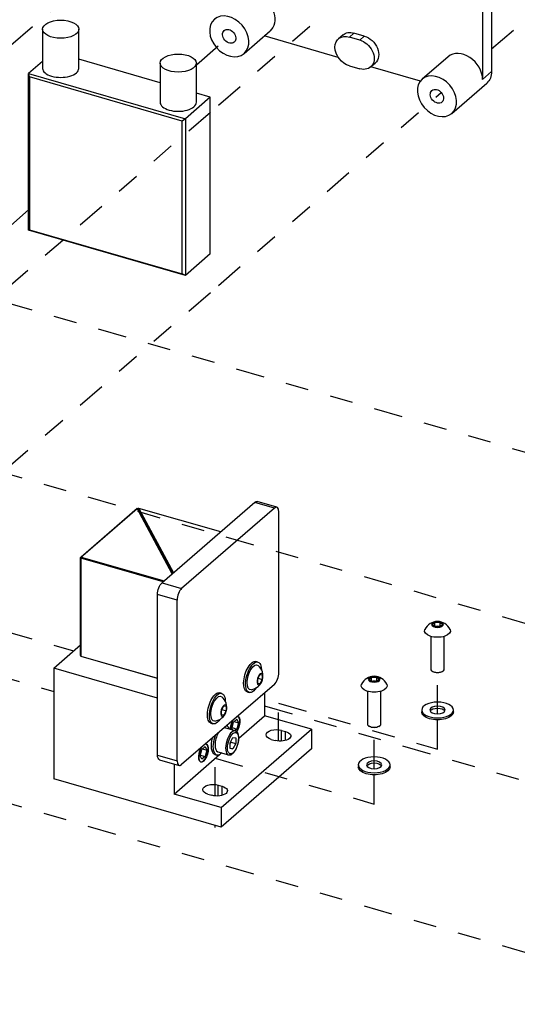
# Model space of a CAD drawing. Extents: x 0.3 to 39, y 0.1 to 10.9.
# Tile 24 of 26: x 33.2 to 35.3, y 4.1 to 8.4. Entities that reach past the tile are written whole.
import ezdxf

# ---------------------------------------------------------------- set-up
doc = ezdxf.new("R2010")
doc.units = 0
doc.header["$LTSCALE"] = 0.5
doc.header["$MEASUREMENT"] = 0
doc.linetypes.add('ONS_PHANTOM', pattern=[0.5, 0.25, -0.05, 0.05, -0.05, 0.05, -0.05])
for name, color, linetype in [('EXPLODE_LINES', 7, 'ONS_PHANTOM'), ('TANGENT_LINES', 7, 'CONTINUOUS'), ('VISIBLE', 7, 'CONTINUOUS')]:
    doc.layers.add(name, color=color, linetype=linetype)

msp = doc.modelspace()

# ---------------------------------------------------------------- linework, layer by layer
at = {"layer": 'EXPLODE_LINES'}
for p, q in [((33.1124, 8.3076), (34.0815, 9.1469)), ((35.2038, 8.2914), (35.9532, 8.9404)), ((34.0159, 8.0468), (34.985, 8.886)), ((33.9196, 8.2225), (34.0815, 8.3627)), ((34.0159, 7.2626), (34.985, 8.1018)), ((32.9413, 7.1162), (34.0159, 8.0468)), ((33.1124, 7.5234), (33.19, 7.5907)), ((32.8917, 7.2465), (35.933, 6.3686)), ((32.9413, 6.332), (34.0159, 7.2626)), ((32.247, 6.6882), (35.2883, 5.8103)), ((32.2356, 5.8022), (33.2991, 5.4952)), ((32.8917, 5.8145), (33.3857, 5.6719)), ((35.2883, 5.8103), (36.1356, 5.5657)), ((34.9685, 5.3977), (34.9685, 5.5762)), ((34.2764, 5.2793), (34.2764, 5.4438)), ((34.2764, 5.4438), (34.9685, 5.244)), ((34.2161, 5.4322), (35.3251, 5.112)), ((34.9685, 5.244), (34.9685, 5.3715)), ((34.6929, 5.159), (34.6929, 5.3376)), ((32.247, 5.2562), (35.2883, 4.3782)), ((34.0008, 5.0406), (34.0008, 5.2051)), ((34.0008, 5.2051), (34.6929, 5.0053)), ((34.6929, 5.0053), (34.6929, 5.1328)), ((34.0008, 4.9034), (34.0008, 4.9119)), ((35.2883, 4.3782), (36.1356, 4.1337))]:
    msp.add_line(p, q, dxfattribs=at)
at = {"layer": 'TANGENT_LINES'}
for p, q in [((34.5852, 8.3434), (34.6048, 8.3604)), ((34.6303, 8.3303), (34.65, 8.3474)), ((35.2038, 8.1929), (35.1644, 8.1588)), ((34.259, 6.2932), (34.1738, 6.3178)), ((33.7703, 5.9683), (33.8555, 5.9437)), ((33.8358, 5.8926), (33.7506, 5.9172)), ((34.2905, 5.279), (34.2905, 5.326)), ((34.3076, 5.2819), (34.3076, 5.3211)), ((33.7506, 5.2182), (33.8358, 5.1936)), ((34.0149, 5.0404), (34.0149, 5.0874)), ((34.032, 5.0432), (34.032, 5.0824))]:
    msp.add_line(p, q, dxfattribs=at)
msp.add_ellipse((34.0738, 5.2715), major_axis=(0.015, 0.052), ratio=0.433013, start_param=0, end_param=3.119865, dxfattribs=at)
msp.add_ellipse((34.0789, 5.2701), major_axis=(0.0134, 0.0463), ratio=0.433013, dxfattribs=at)
at = {"layer": 'VISIBLE'}
for p, q in [((35.2038, 8.9771), (35.2038, 8.1929)), ((35.1644, 8.5283), (35.1644, 8.1588)), ((33.2507, 8.3774), (33.2507, 8.207)), ((33.4081, 8.207), (33.4081, 8.3774)), ((34.1269, 8.2718), (34.2401, 8.3699)), ((34.65, 8.3474), (34.6048, 8.3604)), ((34.5369, 8.2548), (34.2146, 8.3478)), ((34.5575, 8.3525), (34.5378, 8.3354)), ((34.6303, 8.3303), (34.5852, 8.3434)), ((33.2507, 8.2372), (33.19, 8.1847)), ((33.7621, 8.1446), (33.4081, 8.2467)), ((33.7621, 8.2298), (33.7621, 8.0593)), ((33.9196, 8.0593), (33.9196, 8.2298)), ((34.6777, 8.213), (34.6974, 8.2301)), ((35.0148, 8.2578), (34.9016, 8.1598)), ((33.19, 7.5028), (33.19, 8.1847)), ((33.19, 8.1847), (33.8719, 7.9878)), ((33.1936, 8.1694), (33.19, 8.1847)), ((34.5852, 8.2181), (34.6303, 8.205)), ((34.8939, 8.1517), (34.6786, 8.2138)), ((33.1936, 8.1694), (33.1936, 7.5046)), ((33.8585, 7.9775), (33.1936, 8.1694)), ((35.0304, 8.011), (35.183, 8.1431)), ((33.9802, 8.0816), (33.9196, 8.0991)), ((33.9802, 8.0816), (33.8719, 7.9878)), ((33.9802, 7.3997), (33.9802, 8.0816)), ((33.8719, 7.9878), (33.8585, 7.9775)), ((33.8585, 7.3127), (33.8585, 7.9775)), ((33.8719, 7.9878), (33.8719, 7.3059)), ((33.1936, 7.5046), (33.19, 7.5028)), ((33.8719, 7.3059), (33.19, 7.5028)), ((33.1936, 7.5046), (33.8585, 7.3127)), ((33.9802, 7.3997), (33.8719, 7.3059)), ((33.8719, 7.3059), (33.8585, 7.3127)), ((34.1738, 6.3178), (33.7703, 5.9683)), ((34.27, 6.2969), (34.1847, 6.3215)), ((33.4156, 6.0779), (33.6617, 6.291)), ((33.6623, 6.291), (33.4191, 6.0803)), ((33.6617, 6.291), (33.6644, 6.2913)), ((33.6617, 6.291), (33.6623, 6.291)), ((33.6623, 6.291), (33.6644, 6.2913)), ((33.8146, 6.0068), (33.6623, 6.291)), ((33.6699, 6.292), (33.6644, 6.2913)), ((33.6671, 6.2917), (33.6644, 6.2913)), ((33.6644, 6.2913), (33.8162, 6.0081)), ((33.8162, 6.0081), (33.6644, 6.2913)), ((33.6699, 6.292), (33.6671, 6.2917)), ((33.6699, 6.292), (33.8202, 6.0116)), ((34.0255, 6.1894), (33.6699, 6.292)), ((34.259, 6.2932), (33.8555, 5.9437)), ((34.2787, 5.5772), (34.2787, 6.2762)), ((33.4156, 6.0779), (33.4191, 6.0803)), ((33.4156, 5.6517), (33.4156, 6.0779)), ((33.4156, 6.0779), (33.4171, 6.0752)), ((33.4171, 6.0752), (33.4191, 6.0803)), ((33.4171, 6.0752), (33.4171, 5.649)), ((33.7745, 5.972), (33.4171, 6.0752)), ((33.4191, 6.0803), (33.7794, 5.9763)), ((33.7506, 5.2182), (33.7506, 5.9172)), ((33.8358, 5.1936), (33.8358, 5.8926)), ((34.9458, 5.7869), (34.9572, 5.7968)), ((34.9572, 5.7771), (34.9458, 5.7869)), ((34.9572, 5.779), (34.9572, 5.7968)), ((34.9572, 5.7968), (34.9799, 5.7968)), ((34.9799, 5.7968), (34.9913, 5.7869)), ((34.9799, 5.779), (34.9799, 5.7968)), ((34.9913, 5.7869), (34.9799, 5.7771)), ((34.956, 5.7781), (34.9572, 5.779)), ((34.9572, 5.779), (34.9685, 5.779)), ((34.9799, 5.7771), (34.9572, 5.7771)), ((34.9685, 5.779), (34.9799, 5.779)), ((34.9799, 5.779), (34.981, 5.7781)), ((34.939, 5.735), (34.939, 5.5929)), ((34.9981, 5.5929), (34.9981, 5.735)), ((33.2991, 5.5969), (33.4156, 5.6979)), ((33.4171, 5.649), (33.4156, 5.6517)), ((33.4191, 5.6473), (33.4171, 5.649)), ((33.4171, 5.649), (33.7506, 5.5527)), ((33.7506, 5.5516), (33.4191, 5.6473)), ((34.1873, 5.623), (34.1787, 5.6255)), ((33.7506, 5.4666), (33.2991, 5.5969)), ((33.2991, 5.5969), (33.2991, 5.1145)), ((34.9444, 5.5844), (34.9488, 5.5813)), ((34.9883, 5.5813), (34.9926, 5.5844)), ((34.1864, 5.55), (34.1963, 5.5684)), ((34.1884, 5.5525), (34.1864, 5.5489)), ((34.1864, 5.5304), (34.1864, 5.55)), ((34.1864, 5.5319), (34.1963, 5.529)), ((34.1963, 5.529), (34.1864, 5.5304)), ((34.1884, 5.5537), (34.1884, 5.5525)), ((34.1884, 5.5525), (34.2061, 5.5474)), ((34.1963, 5.5684), (34.2061, 5.5671)), ((34.2061, 5.5474), (34.1963, 5.529)), ((34.2061, 5.5671), (34.2061, 5.5474)), ((34.6702, 5.5483), (34.6816, 5.5581)), ((34.6816, 5.5384), (34.6702, 5.5483)), ((34.6805, 5.5394), (34.6816, 5.5404)), ((34.6816, 5.5404), (34.6816, 5.5581)), ((34.6816, 5.5581), (34.7043, 5.5581)), ((34.6816, 5.5404), (34.6929, 5.5404)), ((34.7043, 5.5384), (34.6816, 5.5384)), ((34.6929, 5.5404), (34.7043, 5.5404)), ((34.7043, 5.5581), (34.7157, 5.5483)), ((34.7043, 5.5404), (34.7043, 5.5581)), ((34.7157, 5.5483), (34.7043, 5.5384)), ((34.7043, 5.5404), (34.7054, 5.5394)), ((34.259, 5.5261), (33.8555, 5.1766)), ((34.0298, 5.4867), (34.0213, 5.4891)), ((34.1405, 5.4931), (34.149, 5.4906)), ((34.2161, 5.4889), (34.2161, 5.3896)), ((34.6634, 5.4963), (34.6634, 5.3543)), ((34.7225, 5.3543), (34.7225, 5.4963)), ((34.029, 5.4137), (34.0388, 5.432)), ((34.0309, 5.4161), (34.029, 5.4125)), ((34.029, 5.394), (34.029, 5.4137)), ((34.0309, 5.4173), (34.0309, 5.4161)), ((34.0309, 5.4161), (34.0486, 5.411)), ((34.0388, 5.432), (34.0486, 5.4307)), ((34.0486, 5.411), (34.0388, 5.3927)), ((34.0486, 5.4307), (34.0486, 5.411)), ((34.8996, 5.4144), (34.8996, 5.4059)), ((35.0374, 5.4059), (35.0374, 5.4144)), ((33.983, 5.3567), (33.9916, 5.3543)), ((34.029, 5.3955), (34.0388, 5.3927)), ((34.0388, 5.3927), (34.029, 5.394)), ((34.074, 5.3346), (34.0811, 5.3621)), ((34.0811, 5.3621), (34.0953, 5.3744)), ((34.0839, 5.3646), (34.1024, 5.3592)), ((34.0953, 5.3744), (34.1024, 5.3592)), ((34.1024, 5.3592), (34.0953, 5.3318)), ((34.1038, 5.2923), (34.2161, 5.3896)), ((34.1085, 5.3646), (34.1085, 5.3649)), ((34.4207, 5.3305), (34.2161, 5.3896)), ((34.027, 4.9896), (34.4207, 5.3305)), ((34.0888, 5.3235), (34.0428, 5.3368)), ((34.0777, 5.3268), (34.074, 5.3346)), ((34.0748, 5.3377), (34.0953, 5.3318)), ((34.0953, 5.3318), (34.0865, 5.3242)), ((34.0954, 5.3197), (34.0903, 5.323)), ((34.0958, 5.3209), (34.096, 5.3212)), ((34.2905, 5.326), (34.3076, 5.3211)), ((34.4207, 5.3305), (34.4207, 5.2453)), ((34.6688, 5.3457), (34.6732, 5.3427)), ((34.7127, 5.3427), (34.7171, 5.3457)), ((34.0666, 5.2717), (34.0789, 5.2947)), ((34.0691, 5.2748), (34.0666, 5.2702)), ((34.0666, 5.2471), (34.0666, 5.2717)), ((34.0691, 5.2763), (34.0691, 5.2748)), ((34.0691, 5.2748), (34.0912, 5.2684)), ((34.0789, 5.2947), (34.0912, 5.293)), ((34.0912, 5.293), (34.0912, 5.2684)), ((34.2452, 5.2868), (34.2623, 5.2819)), ((33.9362, 5.2153), (33.9433, 5.2428)), ((33.9433, 5.2428), (33.9575, 5.2551)), ((33.9461, 5.2452), (33.9646, 5.2399)), ((33.9575, 5.2551), (33.9646, 5.2399)), ((33.9646, 5.2399), (33.9575, 5.2125)), ((33.9707, 5.2452), (33.9707, 5.2456)), ((34.0128, 5.2328), (34.0588, 5.2195)), ((34.4207, 5.2453), (34.027, 4.9043)), ((34.0666, 5.249), (34.0789, 5.2454)), ((34.0789, 5.2454), (34.0666, 5.2471)), ((34.0912, 5.2684), (34.0789, 5.2454)), ((33.7593, 5.1975), (33.8446, 5.1729)), ((33.8224, 5.0486), (34.0206, 5.2202)), ((33.9433, 5.2001), (33.9362, 5.2153)), ((33.937, 5.2184), (33.9575, 5.2125)), ((33.9575, 5.2125), (33.9433, 5.2001)), ((33.958, 5.2015), (33.9582, 5.2019)), ((34.0002, 5.2211), (34.0087, 5.2186)), ((33.8224, 5.1792), (33.8224, 5.0486)), ((34.6241, 5.1758), (34.6241, 5.1672)), ((34.7618, 5.1672), (34.7618, 5.1758)), ((34.027, 4.9043), (33.2991, 5.1145)), ((34.0149, 5.0874), (34.032, 5.0824)), ((34.027, 4.9896), (33.8224, 5.0486)), ((33.9696, 5.0482), (33.9867, 5.0432)), ((34.027, 4.9896), (34.027, 4.9043))]:
    msp.add_line(p, q, dxfattribs=at)
for centre, start, end in [((34.9685, 5.7396), 25.0697, 154.9303), ((34.149, 5.5624), 277.9205, 49.8753), ((34.6929, 5.501), 25.0697, 154.9303), ((33.9915, 5.426), 277.9205, 49.8753)]:
    msp.add_arc(centre, 0.0603, start, end, dxfattribs=at)
at = {"layer": 'VISIBLE', "extrusion": (0, 0, -1)}
for centre, major_axis, ratio, start_param, end_param in [((34.1757, 8.4443), (-0.0644, 0.0744), 0.75, 0, 3.141593), ((34.6048, 8.2978), (-0.0474, 0.0547), 0.75, 0, 0.857072), ((34.5852, 8.2807), (-0.0474, 0.0547), 0.75, 3.998665, 7.140257), ((34.6303, 8.2677), (-0.0474, 0.0547), 0.75, 0.857072, 3.998665), ((34.65, 8.2847), (-0.0474, 0.0547), 0.75, 0.857072, 3.141593), ((35.1186, 8.2175), (-0.0644, 0.0744), 0.75, 2.427868, 3.141593), ((34.1738, 6.2837), (-0.0109, -0.0378), 0.433013, 2.55359, 3.141593), ((33.7703, 5.9342), (-0.0109, -0.0378), 0.433013, 0.982794, 2.55359), ((34.9685, 5.7588), (0.0561, 0), 0.5, 6.053421, 9.654542), ((34.1596, 5.5593), (-0.0191, -0.0662), 0.433013, 0, 3.141593), ((34.1682, 5.5568), (-0.0191, -0.0662), 0.433013, 5.358764, 10.3492), ((34.1682, 5.5568), (-0.0156, -0.0539), 0.433013, 6.092535, 9.615429), ((34.9685, 5.5883), (0.0242, 0), 0.5, 0.61548, 2.526113), ((34.0021, 5.4229), (-0.0191, -0.0662), 0.433013, 0, 3.141593), ((34.0107, 5.4205), (-0.0191, -0.0662), 0.433013, 5.36307, 10.3492), ((34.6929, 5.5201), (0.0561, 0), 0.5, 6.053421, 9.654542), ((34.0107, 5.4205), (-0.0156, -0.0539), 0.433013, 6.092535, 9.615429), ((34.9685, 5.4059), (0.0689, 0), 0.5, 0, 3.141593), ((34.9685, 5.4059), (0.0335, 0), 0.5, 3.399144, 6.025634), ((34.0882, 5.3469), (-0.0115, -0.0397), 0.433013, 1.000981, 2.037511), ((34.0882, 5.3469), (-0.0115, -0.0397), 0.433013, 3.069669, 5.340705), ((34.0278, 5.2848), (-0.0191, -0.0662), 0.433013, 3.36729, 3.808539), ((34.2679, 5.3064), (0.0453, 0), 0.5, 2.094395, 5.235988), ((34.2849, 5.3015), (0.0453, 0), 0.5, 5.235988, 8.37758), ((34.6929, 5.3497), (0.0242, 0), 0.5, 0.61548, 2.526113), ((34.0193, 5.2873), (-0.0191, -0.0662), 0.433013, 0, 1.531819), ((34.0278, 5.2848), (-0.0191, -0.0662), 0.433013, 5.616239, 8.023075), ((33.9504, 5.2276), (-0.0115, -0.0397), 0.433013, 3.069669, 8.320696), ((33.7703, 5.2353), (-0.0109, -0.0378), 0.433013, 0, 0.982794), ((34.6929, 5.1672), (0.0689, 0), 0.5, 0, 3.141593), ((34.6929, 5.1672), (0.0335, 0), 0.5, 3.399144, 6.025634), ((33.9923, 5.0678), (0.0453, 0), 0.5, 2.094395, 5.235988), ((34.0093, 5.0628), (0.0453, 0), 0.5, 5.235988, 8.37758)]:
    msp.add_ellipse(centre, major_axis=major_axis, ratio=ratio, start_param=start_param, end_param=end_param, dxfattribs=at)
for centre, major_axis, ratio in [((34.0625, 8.3462), (-0.0644, 0.0744), 0.75), ((34.966, 8.0854), (-0.0644, 0.0744), 0.75), ((34.9685, 5.7869), (0.0256, 0), 0.5), ((34.1963, 5.5487), (-0.0071, -0.0246), 0.433013), ((34.6929, 5.5483), (0.0256, 0), 0.5), ((34.9685, 5.4144), (0.0689, 0), 0.5), ((34.0388, 5.4123), (-0.0071, -0.0246), 0.433013), ((34.9685, 5.4144), (0.0335, 0), 0.5), ((34.6929, 5.1758), (0.0689, 0), 0.5), ((34.6929, 5.1758), (0.0335, 0), 0.5)]:
    msp.add_ellipse(centre, major_axis=major_axis, ratio=ratio, dxfattribs=at)
at = {"layer": 'VISIBLE'}
for centre, major_axis, ratio in [((33.3294, 8.3774), (-0.0787, 0), 0.5), ((34.0625, 8.3462), (0.0219, -0.0253), 0.75), ((33.8408, 8.2298), (-0.0787, 0), 0.5), ((34.966, 8.0854), (0.0219, -0.0253), 0.75)]:
    msp.add_ellipse(centre, major_axis=major_axis, ratio=ratio, dxfattribs=at)
for centre, major_axis, ratio, start_param, end_param in [((35.0792, 8.1834), (0.0644, -0.0744), 0.75, 0.713724, 3.141593), ((33.3294, 8.207), (-0.0787, 0), 0.5, 0, 3.141593), ((33.8408, 8.0593), (-0.0787, 0), 0.5, 0, 3.141593), ((34.259, 6.2591), (0.0109, 0.0378), 0.433013, 5.300392, 6.871188), ((33.8555, 5.9096), (0.0109, 0.0378), 0.433013, 0.588003, 2.158799), ((34.9685, 5.7692), (-0.0197, 0), 0.5, 4.712389, 5.335485), ((34.9685, 5.7692), (-0.0197, 0), 0.5, 4.089293, 4.712389), ((34.259, 5.5602), (0.0109, 0.0378), 0.433013, 3.729595, 5.300392), ((34.9685, 5.5929), (-0.0295, 0), 0.5, 0, 3.141593), ((34.6929, 5.5305), (-0.0197, 0), 0.5, 4.712389, 5.335485), ((34.6929, 5.5305), (-0.0197, 0), 0.5, 4.089293, 4.712389), ((34.0882, 5.3469), (0.0113, 0.0391), 0.433013, 1.075204, 2.150875), ((34.0882, 5.3469), (0.0113, 0.0391), 0.433013, 4.124386, 6.383986), ((34.0278, 5.2848), (0.015, 0.052), 0.433013, 1.095165, 3.141593), ((34.0278, 5.2848), (0.015, 0.052), 0.433013, 0, 0.08084), ((34.0738, 5.2715), (0.015, 0.052), 0.433013, 6.237712, 6.283185), ((34.6929, 5.3543), (-0.0295, 0), 0.5, 0, 3.141593), ((33.9504, 5.2276), (0.0113, 0.0391), 0.433013, 1.075204, 6.383986), ((33.8555, 5.2107), (0.0109, 0.0378), 0.433013, 2.158799, 3.729595), ((34.0738, 5.2715), (0.015, 0.052), 0.433013, 3.119865, 3.141593)]:
    msp.add_ellipse(centre, major_axis=major_axis, ratio=ratio, start_param=start_param, end_param=end_param, dxfattribs=at)
for points, knots in [([(34.1038, 5.2924), (34.1038, 5.2946), (34.1036, 5.2998), (34.1021, 5.3112), (34.0958, 5.3194), (34.0954, 5.3197), (34.0954, 5.3197)], [0, 0, 0, 0, 0.271305, 0.628182, 0.939308, 1, 1, 1, 1]), ([(34.0581, 5.2198), (34.0588, 5.2195), (34.0609, 5.2187), (34.0698, 5.2194), (34.0774, 5.2245), (34.0858, 5.2336), (34.0931, 5.2461), (34.0989, 5.2609), (34.1027, 5.2751), (34.1039, 5.2901), (34.1039, 5.2919), (34.1038, 5.2924)], [0, 0, 0, 0, 0.059288, 0.163086, 0.271292, 0.395466, 0.531675, 0.673125, 0.815323, 0.950442, 1, 1, 1, 1])]:
    msp.add_open_spline(points, degree=3, knots=knots, dxfattribs=at)

doc.saveas('drawing.dxf')
